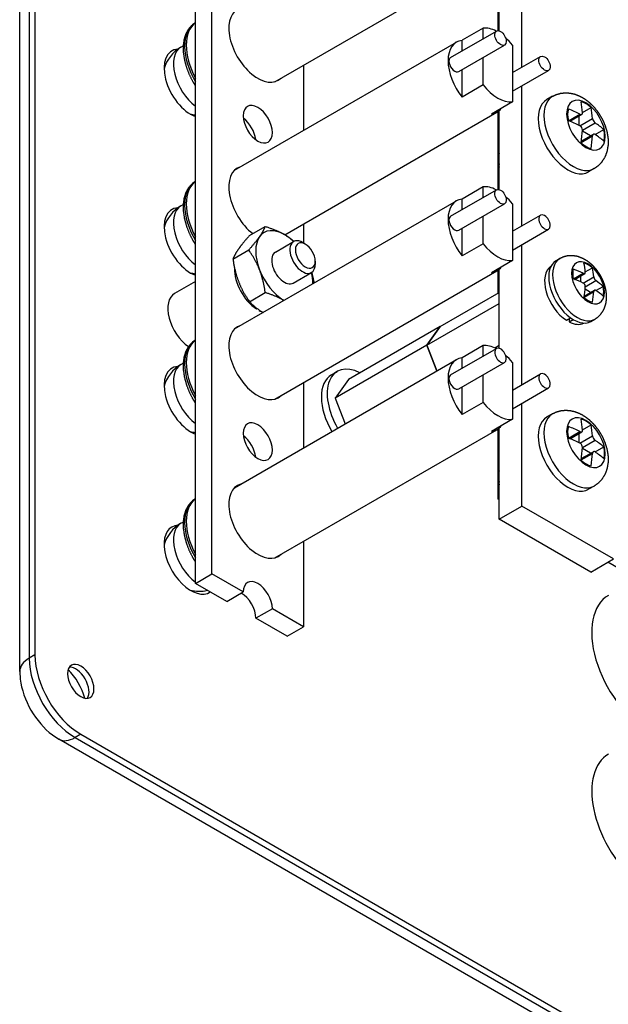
# Model space of a CAD drawing. Header units: inches. Extents: x 0 to 16.6, y 0 to 10.6.
# Tile 11 of 20: x 12.7 to 13.9, y 2.3 to 4.2. Entities that reach past the tile are written whole.
import ezdxf

# ---------------------------------------------------------------- set-up
doc = ezdxf.new("R2010")
doc.units = ezdxf.units.IN
doc.header["$LTSCALE"] = 0.5
doc.header["$MEASUREMENT"] = 0
doc.layers.add('AM_VIS', color=7, linetype='CONTINUOUS', lineweight=30)
doc.layers.add('WORK', color=253, linetype='CONTINUOUS')

# ---------------------------------------------------------------- blocks, each defined once
blk = doc.blocks.new('A$C235B51C9')
at = {"layer": 'AM_VIS', "color": 203}
for p, q in [((21.6597, 16.7224), (21.6597, 4.8832)), ((21.6818, 16.7352), (21.6818, 4.896)), ((21.6231, 4.8322), (21.6231, 16.6714)), ((22.6093, 6.4502), (22.6796, 6.4908)), ((22.7247, 6.4812), (22.7141, 6.4874)), ((22.7629, 6.4151), (22.7629, 6.4028)), ((22.6783, 6.3307), (22.7486, 6.3713)), ((21.6818, 4.896), (21.6597, 4.8832)), ((21.6228, 4.8322), (21.6246, 4.8023)), ((21.7488, 4.5872), (21.7738, 4.5707)), ((25.1327, 2.6317), (21.7739, 4.5709)), ((21.8585, 4.5898), (21.8364, 4.5771)), ((21.8364, 4.5771), (25.1952, 2.6379)), ((21.8585, 4.5898), (25.2173, 2.6506))]:
    blk.add_line(p, q, dxfattribs=at)
at = {"layer": 'AM_VIS', "color": 161}
for p, q in [((22.3645, 5.2085), (22.3645, 12.557)), ((22.3009, 5.1718), (22.3009, 12.5203)), ((22.7181, 7.1714), (22.7181, 6.9199)), ((22.7181, 6.5591), (22.7181, 6.4851)), ((23.6917, 6.4165), (23.7065, 6.425)), ((23.8049, 6.3735), (23.8323, 6.3893)), ((23.7591, 6.3465), (23.7968, 6.3683)), ((23.7632, 6.345), (23.8029, 6.3679)), ((23.7879, 6.3348), (23.7879, 6.3592)), ((23.7968, 6.3307), (23.8375, 6.3542)), ((23.8252, 6.2945), (23.8041, 6.3068)), ((23.8049, 6.3166), (23.8457, 6.3401)), ((23.8461, 6.3022), (23.8735, 6.318)), ((23.7999, 6.276), (23.8375, 6.2977)), ((23.8006, 6.2803), (23.8402, 6.3032)), ((23.8267, 6.1827), (23.8415, 6.1912)), ((22.7181, 5.9467), (22.7181, 5.6952)), ((22.7181, 5.3343), (22.7181, 5.0044)), ((22.3009, 5.1718), (22.3645, 5.2085)), ((22.4851, 5.1389), (22.3645, 5.2085)), ((22.4215, 5.1022), (22.3009, 5.1718)), ((22.4215, 5.1022), (22.4851, 5.1389)), ((22.5975, 5.074), (22.5339, 5.0373)), ((22.7181, 5.0044), (22.5975, 5.074)), ((22.6545, 4.9677), (22.5339, 5.0373)), ((22.6545, 4.9677), (22.7181, 5.0044))]:
    blk.add_line(p, q, dxfattribs=at)
at = {"layer": 'AM_VIS', "color": 52}
for p, q in [((23.5605, 7.164), (23.5605, 7.7042)), ((23.4721, 7.304), (23.4721, 7.6079)), ((23.5605, 6.5516), (23.5605, 7.0918)), ((23.4721, 6.6917), (23.4721, 6.9955)), ((23.5605, 5.9392), (23.5605, 6.4794)), ((23.4721, 6.0793), (23.4721, 6.3831)), ((22.8255, 5.9769), (22.8481, 5.99)), ((23.5605, 5.4704), (23.5605, 5.867)), ((23.4721, 5.4194), (23.4721, 5.7708)), ((23.4721, 5.4194), (23.5605, 5.4704)), ((23.9141, 5.2663), (23.5605, 5.4704)), ((23.8257, 5.2153), (23.4721, 5.4194)), ((23.8257, 5.2153), (23.9141, 5.2663))]:
    blk.add_line(p, q, dxfattribs=at)
at = {"layer": 'AM_VIS', "color": 132}
for p, q in [((22.6077, 7.1077), (23.464, 7.6021)), ((22.2992, 7.3334), (22.3009, 7.3344)), ((23.2854, 7.2011), (23.4622, 7.3031)), ((23.4106, 7.3142), (23.3293, 7.2673)), ((23.4106, 7.2734), (23.4106, 7.3142)), ((22.4515, 6.766), (23.3078, 7.2604)), ((23.3293, 7.2264), (23.3293, 7.2673)), ((22.2447, 7.2408), (22.2535, 7.2459)), ((23.3167, 7.147), (23.4934, 7.249)), ((23.5238, 7.2489), (23.5238, 7.0297)), ((23.4106, 7.0951), (23.4106, 7.2012)), ((23.5238, 7.1427), (23.6319, 7.2052)), ((23.3293, 7.0481), (23.3293, 7.1543)), ((23.5238, 7.0706), (23.6631, 7.151)), ((23.4106, 7.0951), (23.3293, 7.0481)), ((23.5238, 7.0297), (23.4425, 6.9828)), ((23.6784, 7.0512), (23.6568, 7.0387)), ((23.7939, 6.9887), (23.8274, 7.008)), ((22.6454, 6.5171), (23.464, 6.9897)), ((23.7401, 6.957), (23.7842, 6.9825)), ((23.7448, 6.9551), (23.7914, 6.982)), ((23.7807, 6.9393), (23.7807, 6.9758)), ((23.7842, 6.9376), (23.8328, 6.9656)), ((23.8253, 6.8986), (23.7937, 6.9169)), ((23.7939, 6.9208), (23.8425, 6.9488)), ((23.843, 6.9036), (23.8765, 6.923)), ((23.7886, 6.8728), (23.8328, 6.8983)), ((23.7894, 6.8779), (23.836, 6.9048)), ((23.469, 6.7991), (23.469, 6.8113)), ((23.8394, 6.7723), (23.8178, 6.7599)), ((22.2992, 6.7211), (22.3009, 6.722)), ((23.2854, 6.5887), (23.4622, 6.6908)), ((23.4106, 6.7019), (23.3293, 6.6549)), ((23.4106, 6.661), (23.4106, 6.7019)), ((23.3293, 6.6141), (23.3293, 6.6549)), ((22.2447, 6.6284), (22.2535, 6.6335)), ((22.4515, 6.1536), (23.3078, 6.648)), ((23.3167, 6.5346), (23.4934, 6.6367)), ((23.5238, 6.6365), (23.5238, 6.4174)), ((23.4106, 6.4827), (23.4106, 6.5888)), ((23.5238, 6.5304), (23.6319, 6.5928)), ((23.3293, 6.4357), (23.3293, 6.5419)), ((23.5238, 6.4582), (23.6631, 6.5387)), ((23.4106, 6.4827), (23.3293, 6.4357)), ((23.5238, 6.4174), (23.4425, 6.3704)), ((22.6077, 5.883), (23.464, 6.3773)), ((22.2992, 6.1087), (22.3009, 6.1097)), ((23.4106, 6.0895), (23.3293, 6.0425)), ((23.4106, 6.0486), (23.4106, 6.0895)), ((23.2854, 5.9763), (23.4622, 6.0784)), ((23.3293, 6.0017), (23.3293, 6.0425)), ((22.2447, 6.016), (22.2535, 6.0211)), ((22.4515, 5.5412), (23.3078, 6.0356)), ((23.3167, 5.9222), (23.4934, 6.0243)), ((23.5238, 6.0242), (23.5238, 5.805)), ((23.4106, 5.8703), (23.4106, 5.9765)), ((23.5238, 5.918), (23.6319, 5.9804)), ((23.3293, 5.8234), (23.3293, 5.9295)), ((23.5238, 5.8458), (23.6631, 5.9263)), ((23.4106, 5.8703), (23.3293, 5.8234)), ((23.6784, 5.8264), (23.6568, 5.814)), ((23.5238, 5.805), (23.4425, 5.758)), ((23.7939, 5.7639), (23.8274, 5.7833)), ((22.6077, 5.2706), (23.464, 5.765)), ((23.7401, 5.7322), (23.7842, 5.7577)), ((23.7448, 5.7303), (23.7914, 5.7572)), ((23.7807, 5.7146), (23.7807, 5.7511)), ((23.7842, 5.7129), (23.8328, 5.7409)), ((23.7939, 5.696), (23.8425, 5.7241)), ((23.7886, 5.6481), (23.8328, 5.6736)), ((23.7894, 5.6532), (23.836, 5.6801)), ((23.8253, 5.6739), (23.7937, 5.6921)), ((23.843, 5.6789), (23.8765, 5.6982)), ((23.469, 5.5743), (23.469, 5.5866)), ((23.8394, 5.5476), (23.8178, 5.5351)), ((22.2992, 5.4963), (22.3009, 5.4973)), ((22.2447, 5.4037), (22.2535, 5.4087))]:
    blk.add_line(p, q, dxfattribs=at)
at = {"layer": 'AM_VIS', "color": 181}
for p, q in [((23.4672, 7.6041), (23.4672, 7.3353)), ((23.4672, 7.3353), (23.4721, 7.3381)), ((23.4672, 7.3353), (23.4721, 7.3381)), ((23.4672, 7.3353), (23.4672, 7.3046)), ((23.4672, 6.9917), (23.4672, 6.7229)), ((23.4672, 6.7229), (23.4721, 6.7258)), ((23.4672, 6.7229), (23.4721, 6.7258)), ((23.4672, 6.7229), (23.4672, 6.6922)), ((23.4672, 6.3793), (23.4672, 6.2919))]:
    blk.add_line(p, q, dxfattribs=at)
at = {"layer": 'AM_VIS', "color": 33}
for p, q in [((22.5093, 6.514), (22.5702, 6.5491)), ((22.4455, 6.4232), (22.5064, 6.4584)), ((22.5093, 6.2588), (22.5702, 6.294))]:
    blk.add_line(p, q, dxfattribs=at)
at = {"layer": 'AM_VIS', "color": 42}
blk.add_line((22.3009, 6.3368), (22.2203, 6.2902), dxfattribs=at)
at = {"layer": 'AM_VIS', "color": 191}
for p, q in [((23.2444, 6.1633), (23.4721, 6.2947)), ((23.1933, 6.0907), (23.4721, 6.2516)), ((23.2443, 6.1633), (22.8908, 5.9592)), ((23.2443, 6.1633), (23.1933, 6.0907)), ((23.1933, 6.0907), (23.2444, 6.1633)), ((23.2444, 6.1633), (23.2443, 6.1633)), ((23.1933, 6.0907), (22.8397, 5.8866)), ((23.1933, 6.0907), (23.2317, 5.9917)), ((23.2317, 5.9917), (23.1933, 6.0907)), ((23.4553, 6.0809), (23.4721, 6.0906)), ((22.8908, 5.9592), (22.8397, 5.8866)), ((22.8397, 5.8866), (22.8782, 5.7876))]:
    blk.add_line(p, q, dxfattribs=at)
at = {"layer": 'AM_VIS', "color": 73}
for p, q in [((22.5358, 6.2313), (22.5384, 6.2328)), ((22.5467, 6.2268), (22.5468, 6.225)), ((22.5468, 6.225), (22.5482, 6.2258)), ((23.7318, 6.187), (23.7482, 6.1964)), ((23.7421, 6.193), (23.7428, 6.1807)), ((23.7428, 6.1807), (23.7585, 6.1897))]:
    blk.add_line(p, q, dxfattribs=at)
at = {"layer": 'AM_VIS', "color": 201}
for p, q in [((23.4672, 5.767), (23.4672, 5.4982)), ((23.4672, 5.4982), (23.4721, 5.501)), ((23.4721, 5.4953), (23.4672, 5.4982)), ((24.0032, 5.1887), (23.8914, 5.2532))]:
    blk.add_line(p, q, dxfattribs=at)
at = {"layer": 'AM_VIS', "color": 132}
for centre, radius, start, end in [((22.315, 7.1191), 0.1405, 120, 164.247), ((22.315, 7.1191), 0.1405, 255.753, 264.2492), ((23.8578, 6.9689), 0.0252, 187.3443, 232.6557), ((23.7751, 6.9211), 0.0188, 358.9316, 61.0684), ((22.315, 6.5067), 0.1405, 120, 164.247), ((22.315, 6.5067), 0.1405, 255.753, 264.2492), ((22.315, 5.8944), 0.1405, 120, 164.247), ((22.315, 5.8944), 0.1405, 255.753, 264.2492), ((23.8578, 5.7441), 0.0252, 187.3443, 232.6557), ((23.7751, 5.6964), 0.0188, 358.9316, 61.0684), ((22.315, 5.282), 0.1405, 120, 164.247), ((22.315, 5.282), 0.1405, 255.753, 283.1721)]:
    blk.add_arc(centre, radius, start, end, dxfattribs=at)
at = {"layer": 'AM_VIS', "color": 161}
for centre, radius, start, end in [((23.859, 6.3572), 0.0217, 187.9516, 232.0484), ((23.7894, 6.317), 0.0155, 358.3467, 61.6533)]:
    blk.add_arc(centre, radius, start, end, dxfattribs=at)
for centre, major_axis, start_param, end_param in [((22.5413, 7.2498), (-0.079, 0.1368), 6.134212, 9.573751), ((22.5413, 6.9436), (-0.0397, 0.0688), 0.785398, 7.068583), ((22.4777, 6.9069), (-0.0398, 0.0688), 4.069719, 5.355059), ((22.5413, 6.6374), (-0.079, 0.1368), 6.134212, 8.466902), ((23.774, 6.3081), (-0.0675, 0.1169), 0, 3.141593), ((23.8152, 6.3319), (-0.0446, 0.0773), 3.926991, 10.210176), ((23.7592, 6.2996), (-0.0675, 0.1169), 0, 3.141593), ((23.816, 6.3324), (-0.0422, 0.0732), 0.509172, 1.061625), ((23.5577, 6.202), (0.3743, 0), 0.877868, 1.0043), ((23.816, 6.3324), (-0.0422, 0.0732), 5.221561, 5.774014), ((23.5414, 6.1926), (0.1871, 0.3241), 5.590257, 5.716689), ((23.574, 6.1738), (0.1871, 0.3241), 5.590257, 5.716689), ((23.5577, 6.1644), (0.3743, 0), 0.877868, 1.0043), ((23.5414, 6.1926), (0.1871, 0.3241), 5.278885, 5.405318), ((23.5577, 6.202), (0.3743, 0), 0.566496, 0.692929), ((23.816, 6.3324), (-0.0422, 0.0732), 3.650764, 4.203217), ((23.816, 6.3324), (-0.0422, 0.0732), 2.079968, 2.632421), ((23.574, 6.1738), (0.1871, 0.3241), 5.278885, 5.405318), ((23.5577, 6.1644), (0.3743, 0), 0.566496, 0.692929), ((22.5413, 6.025), (-0.079, 0.1368), 6.134212, 9.573751), ((22.5413, 5.7189), (-0.0397, 0.0688), 0.785398, 7.068583), ((22.4777, 5.6821), (-0.0398, 0.0688), 4.069719, 5.355059), ((22.5413, 5.4127), (-0.079, 0.1368), 6.134212, 9.573751), ((22.5413, 5.1065), (-0.0398, 0.0688), 3.926991, 7.068583), ((22.4777, 5.0697), (-0.0398, 0.0688), 3.926991, 5.497787)]:
    blk.add_ellipse(centre, major_axis=major_axis, ratio=0.57735, start_param=start_param, end_param=end_param, dxfattribs=at)
at = {"layer": 'AM_VIS', "color": 132}
for centre, major_axis, start_param, end_param in [((22.4022, 7.1695), (-0.0968, 0.1676), 0.048253, 1.522543), ((22.3959, 7.1659), (-0.0968, 0.1676), 0, 1.588296), ((23.4672, 7.172), (-0.0781, 0.1353), 5.550017, 6.035299), ((23.4778, 7.2761), (-0.0156, 0.0271), 0.785398, 7.068583), ((23.3859, 7.125), (-0.0781, 0.1353), 6.035299, 8.101868), ((23.4672, 7.172), (-0.0781, 0.1353), 4.960276, 5.224569), ((22.315, 7.1191), (-0.0703, 0.1217), 0, 2.214008), ((23.301, 7.174), (-0.0156, 0.0271), 0, 3.141593), ((23.6475, 7.1781), (-0.0156, 0.0271), 0.785398, 7.068583), ((23.4672, 7.172), (-0.0781, 0.1353), 1.818683, 2.893706), ((23.7373, 6.8993), (-0.0805, 0.1394), 0, 3.141593), ((23.7589, 6.9117), (-0.0805, 0.1394), 0, 3.141593), ((23.8073, 6.9397), (-0.0527, 0.0913), 0.785398, 7.068583), ((23.808, 6.9401), (-0.0504, 0.0873), 5.221561, 5.774014), ((23.435, 6.7472), (0.2546, 0.441), 5.578812, 5.689301), ((23.3859, 7.125), (-0.0781, 0.1353), 2.893706, 3.389479), ((23.808, 6.9401), (-0.0504, 0.0873), 0.509172, 1.061625), ((23.4545, 6.7584), (0.5093, 0), 0.866423, 0.976912), ((23.4739, 6.7248), (0.2546, 0.441), 5.578812, 5.689301), ((23.4545, 6.7136), (0.5093, 0), 0.866423, 0.976912), ((23.435, 6.7472), (0.2546, 0.441), 5.306273, 5.416762), ((23.4545, 6.7584), (0.5093, 0), 0.593884, 0.704373), ((23.808, 6.9401), (-0.0504, 0.0873), 3.650764, 4.203217), ((23.4739, 6.7248), (0.2546, 0.441), 5.306273, 5.416762), ((23.4545, 6.7136), (0.5093, 0), 0.593884, 0.704373), ((23.808, 6.9401), (-0.0504, 0.0873), 2.079968, 2.632421), ((23.5269, 6.7778), (-0.041, 0.071), 0.452569, 1.118227), ((23.5163, 6.7717), (-0.0335, 0.058), 0.785398, 1.153989), ((22.4022, 6.5571), (-0.0968, 0.1676), 0.048253, 1.522543), ((22.3959, 6.5535), (-0.0968, 0.1676), 0, 1.588296), ((23.4672, 6.5596), (-0.0781, 0.1353), 5.550017, 6.035299), ((23.4778, 6.6637), (-0.0156, 0.0271), 0.785398, 7.068583), ((23.3859, 6.5127), (-0.0781, 0.1353), 6.035299, 8.101868), ((23.4672, 6.5596), (-0.0781, 0.1353), 4.960276, 5.224569), ((22.315, 6.5067), (-0.0703, 0.1217), 0, 2.214008), ((23.301, 6.5617), (-0.0156, 0.0271), 0, 3.141593), ((23.6475, 6.5657), (-0.0156, 0.0271), 0.785398, 7.068583), ((23.4672, 6.5596), (-0.0781, 0.1353), 1.818683, 2.893706), ((23.3859, 6.5127), (-0.0781, 0.1353), 2.893706, 3.389479), ((22.4022, 5.9447), (-0.0968, 0.1676), 0.048253, 1.522543), ((22.3959, 5.9411), (-0.0968, 0.1676), 0, 1.588296), ((23.4672, 5.9472), (-0.0781, 0.1353), 5.550017, 6.035299), ((23.4778, 6.0513), (-0.0156, 0.0271), 0.785398, 7.068583), ((23.3859, 5.9003), (-0.0781, 0.1353), 6.035299, 8.101868), ((23.4672, 5.9472), (-0.0781, 0.1353), 4.960276, 5.224569), ((22.315, 5.8944), (-0.0703, 0.1217), 0, 2.214008), ((23.301, 5.9493), (-0.0156, 0.0271), 0, 3.141593), ((23.6475, 5.9534), (-0.0156, 0.0271), 0.785398, 7.068583), ((23.4672, 5.9472), (-0.0781, 0.1353), 1.818683, 2.893706), ((23.7373, 5.6745), (-0.0805, 0.1394), 0, 3.141593), ((23.7589, 5.687), (-0.0805, 0.1394), 0, 3.141593), ((23.8073, 5.7149), (-0.0527, 0.0913), 0.785398, 7.068583), ((23.3859, 5.9003), (-0.0781, 0.1353), 2.893706, 3.389479), ((23.808, 5.7153), (-0.0504, 0.0873), 0.509172, 1.061625), ((23.4545, 5.5337), (0.5093, 0), 0.866423, 0.976912), ((23.808, 5.7153), (-0.0504, 0.0873), 5.221561, 5.774014), ((23.435, 5.5225), (0.2546, 0.441), 5.578812, 5.689301), ((23.4739, 5.5), (0.2546, 0.441), 5.578812, 5.689301), ((23.4545, 5.4888), (0.5093, 0), 0.866423, 0.976912), ((23.4545, 5.5337), (0.5093, 0), 0.593884, 0.704373), ((23.435, 5.5225), (0.2546, 0.441), 5.306273, 5.416762), ((23.4739, 5.5), (0.2546, 0.441), 5.306273, 5.416762), ((23.4545, 5.4888), (0.5093, 0), 0.593884, 0.704373), ((23.808, 5.7153), (-0.0504, 0.0873), 3.650764, 4.203217), ((23.808, 5.7153), (-0.0504, 0.0873), 2.079968, 2.632421), ((23.5269, 5.5531), (-0.041, 0.071), 0.452569, 1.118227), ((23.5163, 5.547), (-0.0335, 0.058), 0.785398, 1.153989), ((22.4022, 5.3324), (-0.0968, 0.1676), 0.048253, 1.522543), ((22.3959, 5.3287), (-0.0968, 0.1676), 0, 1.588296), ((22.315, 5.282), (-0.0703, 0.1217), 0, 2.214008)]:
    blk.add_ellipse(centre, major_axis=major_axis, ratio=0.57735, start_param=start_param, end_param=end_param, dxfattribs=at)
at = {"layer": 'AM_VIS', "color": 203}
for centre, major_axis, start_param, end_param in [((22.2828, 7.1005), (-0.0729, 0.1262), 5.997316, 8.81584), ((22.2828, 6.4882), (-0.0729, 0.1262), 5.997316, 8.81584), ((22.7141, 6.431), (-0.0345, 0.0598), 5.497787, 10.210176), ((22.7247, 6.4371), (-0.027, 0.0468), 3.926991, 10.210176), ((22.2828, 5.8758), (-0.0729, 0.1262), 5.997316, 8.81584), ((22.2828, 5.2634), (-0.0729, 0.1262), 5.997316, 9.459755), ((24.0506, 4.8552), (-0.1562, 0.2706), 0, 2.34208), ((21.7481, 4.8322), (0.125, 0), 2.356194, 3.141593), ((21.8364, 4.7812), (-0.125, 0.2165), 0.785398, 2.356194), ((21.8585, 4.7939), (-0.125, 0.2165), 0.785398, 2.356194), ((21.8585, 4.7939), (-0.036, 0.0624), 0.785398, 7.068583), ((21.7702, 4.7429), (-0.0785, 0.136), 4.293777, 5.131001), ((21.8393, 4.7828), (-0.036, 0.0624), 3.412196, 6.012582), ((21.7702, 4.7429), (-0.1038, 0.1799), 0.930274, 2.211319), ((21.8364, 4.6791), (0.0625, 0.1083), 3.141593, 3.926991), ((24.0506, 4.2428), (-0.1562, 0.2706), 0, 3.141593)]:
    blk.add_ellipse(centre, major_axis=major_axis, ratio=0.57735, start_param=start_param, end_param=end_param, dxfattribs=at)
at = {"layer": 'AM_VIS', "color": 33}
for major_axis, start_param, end_param in [((-0.0781, 0.1353), 5.497787, 6.544985), ((-0.0781, 0.1353), 0.261799, 1.308997), ((-0.0781, 0.1353), 5.16977, 5.497787), ((-0.0345, 0.0598), 0, 3.141593), ((-0.0781, 0.1353), 1.308997, 2.34208), ((-0.0781, 0.1353), 3.941105, 4.255008)]:
    blk.add_ellipse((22.6438, 6.3904), major_axis=major_axis, ratio=0.57735, start_param=start_param, end_param=end_param, dxfattribs=at)
at = {"layer": 'AM_VIS', "color": 73}
for centre, start_param, end_param in [((22.5413, 6.3312), 0.739191, 2.294867), ((23.7373, 6.2869), 0.027118, 2.294867), ((22.5413, 6.3312), 2.417522, 2.510681), ((23.7373, 6.2869), 2.417522, 3.114474)]:
    blk.add_ellipse(centre, major_axis=(-0.0633, 0.1096), ratio=0.57735, start_param=start_param, end_param=end_param, dxfattribs=at)
at = {"layer": 'AM_VIS', "color": 42}
blk.add_ellipse((22.2828, 6.182), major_axis=(-0.0625, 0.1083), ratio=0.57735, start_param=0, end_param=2.255243, dxfattribs=at)
at = {"layer": 'AM_VIS', "color": 52}
for centre, start_param, end_param in [((22.9418, 5.8276), 5.550995, 7.869177), ((22.9192, 5.8146), 0, 1.585992)]:
    blk.add_ellipse(centre, major_axis=(-0.0938, 0.1624), ratio=0.57735, start_param=start_param, end_param=end_param, dxfattribs=at)
at = {"layer": 'AM_VIS', "color": 132}
for points, degree, knots in [([(22.2992, 7.3334), (22.2847, 7.3227), (22.2729, 7.3088), (22.2632, 7.291), (22.2569, 7.271), (22.2535, 7.2464), (22.254, 7.2202), (22.2582, 7.192), (22.266, 7.1633), (22.277, 7.135), (22.2909, 7.1074), (22.3009, 7.0911)], 1, [2.356194, 2.356194, 2.490194, 2.624195, 2.769941, 2.915688, 3.079783, 3.243878, 3.412732, 3.581587, 3.749188, 3.91679, 4.020333, 4.020333]), ([(23.6784, 7.0512), (23.6941, 7.0585), (23.7105, 7.063), (23.7282, 7.0648), (23.745, 7.0638), (23.7644, 7.0596), (23.782, 7.0528), (23.8028, 7.0411), (23.8212, 7.0269), (23.8397, 7.0083), (23.8558, 6.9876), (23.8692, 6.9653), (23.88, 6.9416), (23.8879, 6.9167), (23.8924, 6.8908), (23.8929, 6.8645), (23.8883, 6.8373), (23.8803, 6.8163), (23.8672, 6.7961), (23.8545, 6.7831), (23.8394, 6.7723)], 1, [3.926991, 3.926991, 4.027456, 4.127921, 4.236642, 4.345362, 4.47997, 4.614578, 4.790739, 4.9669, 5.166638, 5.366375, 5.564719, 5.763064, 5.962312, 6.16156, 6.357522, 6.553484, 6.703336, 6.853188, 6.960886, 7.068583, 7.068583]), ([(23.7842, 6.9825), (23.7842, 6.9825), (23.7842, 6.9825), (23.7856, 6.9818), (23.7869, 6.9814), (23.7894, 6.9812), (23.7906, 6.9815), (23.7914, 6.982), (23.7923, 6.9825), (23.793, 6.9833), (23.7939, 6.9854), (23.794, 6.9867), (23.7939, 6.9881)], 3, [-0.01036497, -0.01036497, -0.01036497, -0.01036497, -0.01034722, -0.01034722, -0.00517361, -0.00517361, 0, 0, 0, 0.00518252, 0.00518252, 0.01036504, 0.01036504, 0.01036504, 0.01036504]), ([(23.8425, 6.9039), (23.8425, 6.904), (23.8425, 6.904), (23.8414, 6.9047), (23.8402, 6.9052), (23.8379, 6.9055), (23.8368, 6.9053), (23.836, 6.9048), (23.8351, 6.9043), (23.8343, 6.9035), (23.8332, 6.9012), (23.8329, 6.8998), (23.8328, 6.8983), (23.8328, 6.8983), (23.8328, 6.8983)], 3, [-0.01036497, -0.01036497, -0.01036497, -0.01036497, -0.01034722, -0.01034722, -0.00517361, -0.00517361, 0, 0, 0, 0.00517361, 0.00517361, 0.01034722, 0.01034722, 0.01036497, 0.01036497, 0.01036497, 0.01036497]), ([(22.2992, 6.7211), (22.2847, 6.7103), (22.2729, 6.6965), (22.2632, 6.6787), (22.2569, 6.6586), (22.2535, 6.634), (22.254, 6.6078), (22.2582, 6.5797), (22.266, 6.551), (22.277, 6.5226), (22.2909, 6.495), (22.3009, 6.4787)], 1, [2.356194, 2.356194, 2.490194, 2.624195, 2.769941, 2.915688, 3.079783, 3.243878, 3.412732, 3.581587, 3.749188, 3.91679, 4.020333, 4.020333]), ([(22.2992, 6.1087), (22.2847, 6.0979), (22.2729, 6.0841), (22.2632, 6.0663), (22.2569, 6.0463), (22.2535, 6.0217), (22.254, 5.9954), (22.2582, 5.9673), (22.266, 5.9386), (22.277, 5.9102), (22.2909, 5.8827), (22.3009, 5.8663)], 1, [2.356194, 2.356194, 2.490194, 2.624195, 2.769941, 2.915688, 3.079783, 3.243878, 3.412732, 3.581587, 3.749188, 3.91679, 4.020333, 4.020333]), ([(23.6784, 5.8264), (23.6941, 5.8338), (23.7105, 5.8383), (23.7282, 5.84), (23.745, 5.8391), (23.7644, 5.8348), (23.782, 5.8281), (23.8028, 5.8164), (23.8212, 5.8022), (23.8397, 5.7836), (23.8558, 5.7629), (23.8692, 5.7406), (23.88, 5.7169), (23.8879, 5.6919), (23.8924, 5.6661), (23.8929, 5.6397), (23.8883, 5.6126), (23.8803, 5.5915), (23.8672, 5.5713), (23.8545, 5.5583), (23.8394, 5.5476)], 1, [3.926991, 3.926991, 4.027456, 4.127921, 4.236642, 4.345362, 4.47997, 4.614578, 4.790739, 4.9669, 5.166638, 5.366375, 5.564719, 5.763064, 5.962312, 6.16156, 6.357522, 6.553484, 6.703336, 6.853188, 6.960886, 7.068583, 7.068583]), ([(23.7842, 5.7577), (23.7842, 5.7577), (23.7842, 5.7577), (23.7856, 5.7571), (23.7869, 5.7567), (23.7894, 5.7565), (23.7906, 5.7567), (23.7914, 5.7572), (23.7923, 5.7577), (23.793, 5.7586), (23.7939, 5.7607), (23.794, 5.762), (23.7939, 5.7633)], 3, [-0.01036497, -0.01036497, -0.01036497, -0.01036497, -0.01034722, -0.01034722, -0.00517361, -0.00517361, 0, 0, 0, 0.00518252, 0.00518252, 0.01036504, 0.01036504, 0.01036504, 0.01036504]), ([(23.8425, 5.6792), (23.8425, 5.6792), (23.8425, 5.6792), (23.8414, 5.68), (23.8402, 5.6805), (23.8379, 5.6808), (23.8368, 5.6806), (23.836, 5.6801), (23.8351, 5.6796), (23.8343, 5.6787), (23.8332, 5.6765), (23.8329, 5.6751), (23.8328, 5.6736), (23.8328, 5.6736), (23.8328, 5.6736)], 3, [-0.01036497, -0.01036497, -0.01036497, -0.01036497, -0.01034722, -0.01034722, -0.00517361, -0.00517361, 0, 0, 0, 0.00517361, 0.00517361, 0.01034722, 0.01034722, 0.01036497, 0.01036497, 0.01036497, 0.01036497]), ([(22.2992, 5.4963), (22.2847, 5.4856), (22.2729, 5.4717), (22.2632, 5.4539), (22.2569, 5.4339), (22.2535, 5.4093), (22.254, 5.3831), (22.2582, 5.3549), (22.266, 5.3262), (22.277, 5.2979), (22.2909, 5.2703), (22.3009, 5.2539)], 1, [2.356194, 2.356194, 2.490194, 2.624195, 2.769941, 2.915688, 3.079783, 3.243878, 3.412732, 3.581587, 3.749188, 3.91679, 4.020333, 4.020333])]:
    blk.add_open_spline(points, degree=degree, knots=knots, dxfattribs=at)
at = {"layer": 'AM_VIS', "color": 33}
for points, weights in [([(22.5482, 6.5095), (22.563, 6.5305), (22.5702, 6.5491)], [1, 1.0379548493, 1]), ([(22.5702, 6.5491), (22.6142, 6.5351), (22.6438, 6.518)], [1, 1.0379548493, 1]), ([(22.5093, 6.514), (22.4824, 6.484), (22.4676, 6.4629)], [1, 1.0379548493, 1]), ([(22.5064, 6.4584), (22.5334, 6.4884), (22.5482, 6.5095)], [1, 1.0379548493, 1]), ([(22.6438, 6.518), (22.6639, 6.5064), (22.681, 6.4915)], [1, 1.02543751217, 1.01677835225]), ([(22.4676, 6.4629), (22.4528, 6.4419), (22.4455, 6.4232)], [1, 1.0379548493, 1]), ([(22.5482, 6.3819), (22.5334, 6.42), (22.5064, 6.4584)], [1, 1.0379548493, 1]), ([(22.4455, 6.4232), (22.4528, 6.3735), (22.4676, 6.3353)], [1, 1.0379548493, 1]), ([(22.5702, 6.294), (22.563, 6.3437), (22.5482, 6.3819)], [1, 1.0379548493, 1]), ([(22.7489, 6.3714), (22.7544, 6.3524), (22.7583, 6.3308)], [1.01707179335, 1.02259949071, 1.01209290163]), ([(22.4676, 6.3353), (22.4824, 6.2972), (22.5093, 6.2588)], [1, 1.0379548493, 1]), ([(22.6423, 6.2638), (22.6132, 6.2803), (22.5702, 6.294)], [1.00189184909, 1.03698409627, 1]), ([(22.5093, 6.2588), (22.533, 6.234), (22.5617, 6.2172)], [1, 1.03698409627, 1.00189184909])]:
    blk.add_rational_spline(points, weights, degree=2, dxfattribs=at)
at = {"layer": 'AM_VIS', "color": 161}
for points, degree, knots in [([(23.8415, 6.1912), (23.8535, 6.1996), (23.8638, 6.2097), (23.8725, 6.2218), (23.8789, 6.2345), (23.884, 6.2503), (23.8865, 6.2659), (23.8868, 6.2858), (23.8843, 6.3051), (23.8786, 6.3264), (23.8704, 6.3467), (23.8598, 6.3659), (23.8471, 6.3837), (23.8323, 6.3999), (23.8153, 6.414), (23.7963, 6.4254), (23.7745, 6.4335), (23.7558, 6.4364), (23.7356, 6.4354), (23.7208, 6.4316), (23.7065, 6.425)], 1, [5.497787, 5.497787, 5.597836, 5.697884, 5.806081, 5.914277, 6.048079, 6.18188, 6.357446, 6.533012, 6.733619, 6.934225, 7.133763, 7.333301, 7.533707, 7.734112, 7.930608, 8.127104, 8.276019, 8.424933, 8.532156, 8.63938, 8.63938]), ([(23.7968, 6.3683), (23.7968, 6.3683), (23.7968, 6.3683), (23.7979, 6.3678), (23.7991, 6.3674), (23.8012, 6.3673), (23.8021, 6.3675), (23.8029, 6.3679), (23.8036, 6.3683), (23.8042, 6.369), (23.8049, 6.3708), (23.805, 6.3719), (23.8049, 6.373), (23.8049, 6.373), (23.8049, 6.373)], 3, [-0.00869467, -0.00869467, -0.00869467, -0.00869467, -0.00867528, -0.00867528, -0.00433764, -0.00433764, 0, 0, 0, 0.00433764, 0.00433764, 0.00867528, 0.00867528, 0.00869467, 0.00869467, 0.00869467, 0.00869467]), ([(23.8457, 6.3024), (23.8457, 6.3025), (23.8457, 6.3025), (23.8447, 6.3031), (23.8437, 6.3035), (23.8418, 6.3038), (23.8409, 6.3036), (23.8402, 6.3032), (23.8395, 6.3028), (23.8388, 6.3021), (23.8379, 6.3002), (23.8376, 6.299), (23.8375, 6.2978), (23.8375, 6.2978), (23.8375, 6.2977)], 3, [-0.00869467, -0.00869467, -0.00869467, -0.00869467, -0.00867528, -0.00867528, -0.00433764, -0.00433764, 0, 0, 0, 0.00433764, 0.00433764, 0.00867528, 0.00867528, 0.00869467, 0.00869467, 0.00869467, 0.00869467])]:
    blk.add_open_spline(points, degree=degree, knots=knots, dxfattribs=at)

msp = doc.modelspace()

# ---------------------------------------------------------------- block references
at = {"layer": 'WORK', "xscale": 0.4895662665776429, "yscale": 0.4895662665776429, "zscale": 0.4895662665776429}
msp.add_blockref('A$C235B51C9', (2.15906, 0.59332), dxfattribs=at)

doc.saveas('drawing.dxf')
